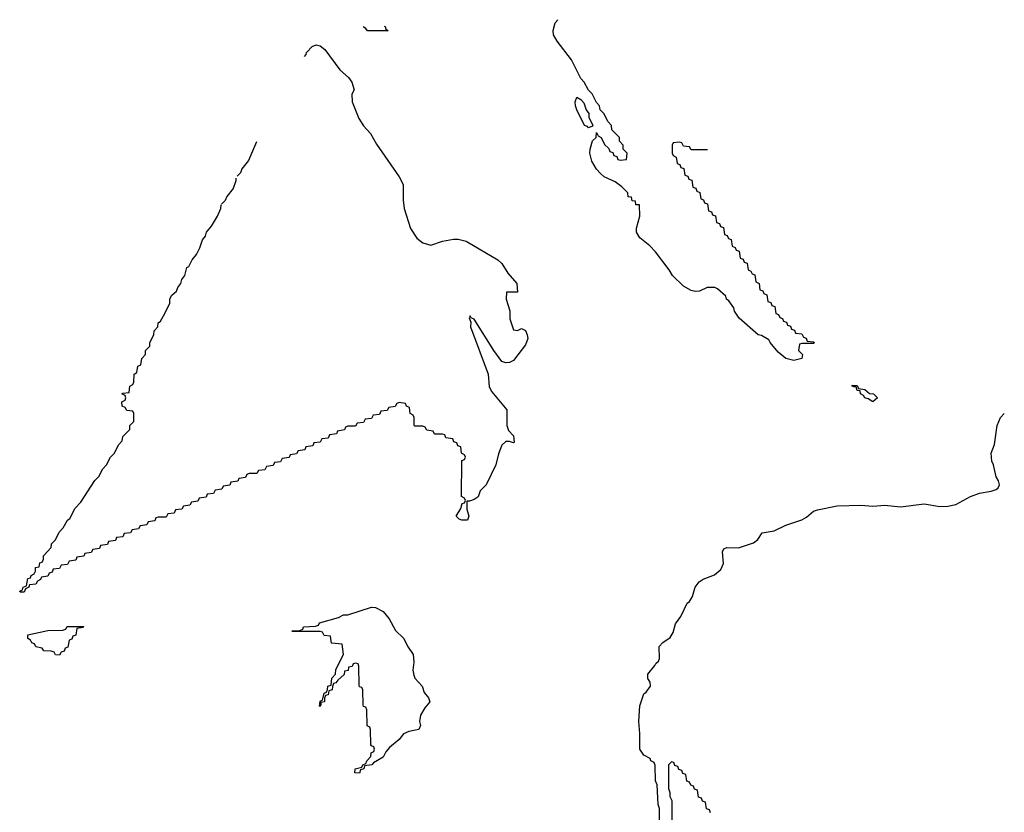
# Model space of a CAD drawing. Header units: inches. Extents: x 2604706 to 2755870, y 449242 to 584050.
# Tile 58 of 59: x 2750108 to 2755096, y 564730 to 568746. Entities that reach past the tile are written whole.
import ezdxf

# ---------------------------------------------------------------- set-up
doc = ezdxf.new("R2010")
doc.units = ezdxf.units.IN
doc.header["$MEASUREMENT"] = 0
doc.layers.add('C7556', color=7, linetype='Continuous')

msp = doc.modelspace()

# ---------------------------------------------------------------- linework, layer by layer
at = {"layer": 'C7556', "color": 6}
for points in [[(2753593, 568087), (2753510, 568086), (2753502, 568102), (2753470, 568106), (2753462, 568122), (2753450, 568126), (2753418, 568122), (2753414, 568110), (2753414, 568070), (2753418, 568058), (2753434, 568050), (2753438, 568018), (2753452.7, 568012.7), (2753458, 567998), (2753472.7, 567992.7), (2753478, 567958), (2753492.7, 567952.7), (2753498, 567938), (2753512.7, 567932.7), (2753518, 567898), (2753532.7, 567892.7), (2753538, 567878), (2753554, 567870), (2753558, 567838), (2753572.7, 567832.7), (2753578, 567818), (2753592.7, 567812.7), (2753598, 567778), (2753612.7, 567772.7), (2753618, 567758), (2753632.7, 567752.7), (2753638, 567718), (2753652.7, 567712.7), (2753658, 567698), (2753672.7, 567692.7), (2753678, 567658), (2753692.7, 567652.7), (2753698, 567638), (2753712.7, 567632.7), (2753718, 567598), (2753732.7, 567592.7), (2753738, 567578), (2753752.7, 567572.7), (2753758, 567538), (2753772.7, 567532.7), (2753778, 567518), (2753792.7, 567512.7), (2753798, 567478), (2753812.7, 567472.7), (2753818, 567458), (2753832.7, 567452.7), (2753838, 567418), (2753854, 567410), (2753858, 567378), (2753872.7, 567372.7), (2753878, 567358), (2753892.7, 567352.7), (2753898, 567318), (2753912.7, 567312.7), (2753918, 567298), (2753932.7, 567292.7), (2753938, 567258), (2753952.7, 567252.7), (2753958, 567238), (2753972.7, 567232.7), (2753978, 567218), (2753992.7, 567212.7), (2753998, 567198), (2754012.7, 567192.7), (2754018, 567178), (2754032.7, 567172.7), (2754038, 567158), (2754070, 567154), (2754078, 567138), (2754092.7, 567132.7), (2754098, 567118), (2754130, 567114), (2754134, 567110), (2754130, 567106), (2754070, 567106), (2754058, 567102), (2754054, 567070), (2754074, 567050), (2754070, 567028.7), (2754030, 567019), (2754010, 567023.7), (2753989.3, 567030), (2753950, 567061.2), (2753909.4, 567110), (2753903.2, 567123.2), (2753865.6, 567145.6), (2753849.4, 567150), (2753753.6, 567233.6), (2753730, 567268.7), (2753726, 567286), (2753701.2, 567321.2), (2753689.2, 567330), (2753684.7, 567344.7), (2753643.1, 567383.1), (2753628.9, 567388.9), (2753590, 567389), (2753552, 567370), (2753530, 567369.6), (2753510, 567374), (2753470, 567396.2), (2753415.1, 567450), (2753398.7, 567478.7), (2753329.4, 567570), (2753300.5, 567600.5), (2753250, 567641.2), (2753232.7, 567670), (2753232.7, 567690), (2753249.6, 567750), (2753247.3, 567807.3), (2753230, 567808.7), (2753227.3, 567827.3), (2753210, 567828.7), (2753207.3, 567847.3), (2753190, 567848.7), (2753189.1, 567869.1), (2753159, 567899), (2753124.5, 567924.5), (2753069.7, 567949.7), (2753050, 567966.6), (2753030, 567989.3), (2753005.6, 568030), (2752996.2, 568070), (2752998.4, 568090), (2753010, 568132), (2753028, 568150), (2753030, 568174), (2753038, 568158), (2753054, 568150), (2753070, 568114), (2753092.7, 568092.7), (2753098, 568078), (2753112.7, 568072.7), (2753118, 568058), (2753132.7, 568052.7), (2753138, 568038), (2753150, 568034), (2753182, 568038), (2753186, 568070), (2753166, 568090), (2753166, 568110), (2753146, 568130), (2753146, 568150), (2753108.4, 568188.4), (2753106, 568210), (2753088.4, 568228.4), (2753068, 568270), (2753048, 568290), (2753046, 568310), (2753030, 568326), (2753008, 568370), (2752989, 568389), (2752968, 568430), (2752950, 568448), (2752902.9, 568542.9), (2752830, 568637.2), (2752812, 568670), (2752810, 568691.3), (2752821.3, 568730), (2752833.8, 568746.2)], [(2751953.6, 568713.6), (2751962, 568710), (2751962, 568702), (2751974, 568690), (2751870, 568689), (2751862, 568702), (2751848, 568710)], [(2751550, 568560.5), (2751559.5, 568570), (2751560.3, 568579.7), (2751589.5, 568610.5), (2751610, 568619.3), (2751630, 568614.4), (2751654.4, 568594.4), (2751730, 568492.7), (2751773.7, 568453.7), (2751790.4, 568430), (2751802.8, 568390), (2751790.6, 568369.4), (2751792.2, 568330), (2751826.1, 568246.1), (2751849.1, 568209.1), (2751884.9, 568170), (2751915.5, 568115.5), (2752030, 567950.7), (2752050, 567911), (2752050.9, 567830.9), (2752056.3, 567790), (2752087.6, 567687.6), (2752119.6, 567639.6), (2752150, 567615.8), (2752190, 567603.1), (2752250, 567624.4), (2752305.4, 567634.6), (2752330, 567634.9), (2752370, 567624.2), (2752530.2, 567530.2), (2752550.4, 567510), (2752581.7, 567461.7), (2752626.8, 567410), (2752630, 567366), (2752574, 567366), (2752572, 567330), (2752590.7, 567270.7), (2752591.3, 567230), (2752610, 567174), (2752630, 567171.3), (2752650, 567181), (2752670, 567170.7), (2752679.5, 567150), (2752682, 567130), (2752670, 567099.3), (2752610, 567019.5), (2752590, 567009.6), (2752570, 567007.3), (2752550, 567014), (2752509.6, 567069.6), (2752410, 567228), (2752395.3, 567235.3), (2752390, 567246), (2752384.7, 567235.3), (2752392.7, 567212.7), (2752391.3, 567190), (2752480.5, 566950), (2752485.8, 566885.8), (2752499.9, 566859.9), (2752575.8, 566770), (2752576.3, 566690), (2752584.9, 566664.9), (2752610, 566638), (2752613.7, 566606.3), (2752610, 566602), (2752590, 566609.3), (2752570, 566609.2), (2752550.5, 566589.5), (2752534, 566546), (2752520.4, 566490), (2752470.4, 566390), (2752440.9, 566359.1), (2752430, 566329.2), (2752410, 566315.3), (2752387.3, 566307.3), (2752372.7, 566307.3), (2752373.7, 566266.3), (2752383, 566230), (2752376, 566210), (2752348, 566210), (2752335.1, 566215.1), (2752319, 566230), (2752342, 566270), (2752350, 566294), (2752362, 566298), (2752366, 566310), (2752362, 566322), (2752346, 566330), (2752348, 566512), (2752362, 566518), (2752366, 566530), (2752362, 566542), (2752346, 566550), (2752342, 566582), (2752327.3, 566587.3), (2752322, 566602), (2752307.3, 566607.3), (2752302, 566622), (2752267.3, 566627.3), (2752262, 566642), (2752250, 566646), (2752210, 566646), (2752202, 566662), (2752170, 566666), (2752162, 566682), (2752150, 566686), (2752110, 566686), (2752106, 566690), (2752106, 566730), (2752102, 566742), (2752086, 566750), (2752082, 566782), (2752067.3, 566787.3), (2752062, 566802), (2752030, 566806), (2752018, 566802), (2752010, 566786), (2751978, 566782), (2751970, 566766), (2751938, 566762), (2751930, 566746), (2751898, 566742), (2751890, 566726), (2751858, 566722), (2751850, 566706), (2751818, 566702), (2751810, 566686), (2751770, 566686), (2751758, 566682), (2751752.7, 566667.3), (2751718, 566662), (2751712.7, 566647.3), (2751678, 566642), (2751670, 566626), (2751638, 566622), (2751630, 566606), (2751598, 566602), (2751592.7, 566587.3), (2751558, 566582), (2751552.7, 566567.3), (2751518, 566562), (2751510, 566546), (2751478, 566542), (2751472.7, 566527.3), (2751438, 566522), (2751430, 566506), (2751398, 566502), (2751392.7, 566487.3), (2751358, 566482), (2751350, 566466), (2751318, 566462), (2751310, 566446), (2751270, 566446), (2751258, 566442), (2751252.7, 566427.3), (2751218, 566422), (2751212.7, 566407.3), (2751178, 566402), (2751172.7, 566387.3), (2751138, 566382), (2751132.7, 566367.3), (2751098, 566362), (2751090, 566346), (2751058, 566342), (2751052.7, 566327.3), (2751018, 566322), (2751010, 566306), (2750978, 566302), (2750970, 566286), (2750938, 566282), (2750930, 566266), (2750898, 566262), (2750890, 566246), (2750858, 566242), (2750850, 566226), (2750810, 566226), (2750798, 566222), (2750792.7, 566207.3), (2750758, 566202), (2750752.7, 566187.3), (2750718, 566182), (2750710, 566166), (2750678, 566162), (2750670, 566146), (2750638, 566142), (2750630, 566126), (2750598, 566122), (2750592.7, 566107.3), (2750558, 566102), (2750552.7, 566087.3), (2750518, 566082), (2750512.7, 566067.3), (2750478, 566062), (2750470, 566046), (2750438, 566042), (2750432.7, 566027.3), (2750398, 566022), (2750392.7, 566007.3), (2750358, 566002), (2750350, 565986), (2750318, 565982), (2750310, 565966), (2750278, 565962), (2750272.7, 565947.3), (2750258, 565942), (2750250, 565926), (2750218, 565922), (2750214, 565910), (2750198, 565902), (2750190, 565886), (2750158, 565882), (2750154, 565870), (2750138, 565862), (2750130, 565846), (2750110, 565846), (2750108, 565850), (2750122, 565858), (2750126, 565870), (2750142, 565878), (2750150, 565914), (2750162, 565918), (2750166, 565930), (2750182, 565938), (2750188, 565952), (2750188.7, 565970), (2750206, 565974), (2750210, 565994), (2750222, 565998), (2750228, 566012), (2750228.7, 566030), (2750268, 566072), (2750268.7, 566090), (2750289, 566111), (2750308.7, 566150), (2750329, 566171), (2750349.4, 566210.6), (2750362, 566218), (2750389.3, 566270.7), (2750418, 566302), (2750489.1, 566410.9), (2750508.9, 566431.1), (2750529.1, 566470.9), (2750548, 566490), (2750568, 566530), (2750588, 566550), (2750608.4, 566591.6), (2750627.3, 566612.7), (2750630, 566634), (2750666, 566670), (2750666, 566690), (2750686, 566710), (2750686, 566750), (2750682, 566762), (2750650, 566766), (2750642, 566782), (2750627.3, 566787.3), (2750626, 566810), (2750642, 566818), (2750646, 566830), (2750642, 566842), (2750626, 566850), (2750630, 566854), (2750662, 566858), (2750666, 566890), (2750682, 566898), (2750686, 566910), (2750688, 566950), (2750702, 566958), (2750706, 566990), (2750722, 566998), (2750726, 567030), (2750746, 567050), (2750746, 567070), (2750767.3, 567092.7), (2750768, 567110), (2750788, 567150), (2750788.7, 567170), (2750808, 567190), (2750809, 567210), (2750822, 567218), (2750843.1, 567256.9), (2750868, 567310), (2750868, 567332), (2750878, 567350), (2750902, 567370), (2750909, 567390), (2750924, 567410), (2750929.2, 567430), (2750944, 567450), (2750955.3, 567490), (2750964.1, 567495.9), (2750981.2, 567530), (2751003.2, 567556.8), (2751021.2, 567590), (2751034, 567630), (2751049.3, 567650), (2751054, 567670), (2751079.5, 567700.5), (2751109.3, 567750), (2751126.6, 567790), (2751128.8, 567808.8)], [(2751307, 568127), (2751267.8, 568032.2), (2751233.2, 567990), (2751226, 567970), (2751210, 567954)], [(2751202.8, 567942.8), (2751203.7, 567930), (2751189.4, 567890), (2751157.2, 567850), (2751149.4, 567830), (2751130, 567810.6)], [(2753350, 564688.7), (2753349.2, 564749.2), (2753342, 564770), (2753338, 564870), (2753328.7, 564890), (2753327.3, 564967.3), (2753322, 564982), (2753306, 564990), (2753302, 565002), (2753270, 565019), (2753249.8, 565050), (2753249.8, 565130), (2753243.9, 565190), (2753249.8, 565270), (2753270, 565330.5), (2753281.6, 565338.4), (2753304, 565370), (2753301.2, 565390), (2753290, 565408.7), (2753290, 565430.7), (2753326.3, 565473.7), (2753330, 565484.7), (2753343.7, 565496.3), (2753349.4, 565510), (2753347.6, 565570), (2753366.6, 565590), (2753403.6, 565616.4), (2753418.7, 565641.3), (2753430, 565684.7), (2753457.4, 565722.6), (2753489.7, 565790), (2753501.2, 565798.8), (2753515.9, 565824.1), (2753530, 565870.8), (2753550, 565897.3), (2753570, 565910.5), (2753627.3, 565932.7), (2753659.6, 565960.4), (2753673.2, 565990), (2753668.7, 566050), (2753675.3, 566064.7), (2753690, 566071), (2753750, 566070.6), (2753825.1, 566094.9), (2753847.5, 566112.5), (2753870, 566146.8), (2753930, 566155.5), (2753990, 566185.5), (2754070, 566212.4), (2754094.7, 566225.3), (2754130, 566255.5), (2754150, 566263), (2754250, 566283), (2754370, 566285.5), (2754430, 566280.5), (2754490, 566286), (2754570, 566277.6), (2754690, 566293.7), (2754770, 566279.5), (2754810, 566281.3), (2754850, 566290.4), (2754925.2, 566330), (2754970, 566346.4), (2755030, 566356.4), (2755054.3, 566365.7), (2755065.6, 566374.4), (2755071.8, 566390), (2755067.3, 566410), (2755054.5, 566430), (2755042, 566490), (2755032.3, 566510), (2755029.6, 566550), (2755046.5, 566593.5), (2755059.6, 566690), (2755076, 566730), (2755096, 566750)], [(2753607.3, 564727.3), (2753602, 564742), (2753587.3, 564747.3), (2753582, 564782), (2753567.3, 564787.3), (2753562, 564802), (2753547.3, 564807.3), (2753542, 564842), (2753527.3, 564847.3), (2753522, 564862), (2753507.3, 564867.3), (2753502, 564882), (2753487.3, 564887.3), (2753482, 564922), (2753467.3, 564927.3), (2753462, 564942), (2753447.3, 564947.3), (2753442, 564962), (2753427.3, 564967.3), (2753422, 564982), (2753410, 564986), (2753394, 564970), (2753394, 564850), (2753402, 564830), (2753402, 564810), (2753411.3, 564790), (2753411.3, 564690)]]:
    msp.add_lwpolyline(points, dxfattribs=at)
for points in [[(2752990, 568198), (2752985.2, 568205.2), (2752969.4, 568210), (2752930, 568289), (2752923.7, 568310), (2752922.7, 568330), (2752930, 568354), (2752950, 568342), (2752965.4, 568325.4), (2752978, 568290), (2752991, 568271), (2752992, 568250), (2753011.6, 568211.6), (2753010, 568206)], [(2754430, 566809.5), (2754405.6, 566825.6), (2754388.7, 566830), (2754382, 566842), (2754368, 566850), (2754366, 566866), (2754350, 566868), (2754346, 566886), (2754334, 566886), (2754326, 566890), (2754326, 566894), (2754350, 566892), (2754358, 566878), (2754390, 566872), (2754412.7, 566852.7), (2754434, 566850), (2754454, 566830)], [(2751830, 564929), (2751806, 564930), (2751808, 564950), (2751842, 564958), (2751846, 564970), (2751862, 564978), (2751866, 564990), (2751887.3, 565012.7), (2751888.4, 565031.6), (2751902, 565038), (2751906, 565050), (2751902, 565062), (2751890, 565066), (2751887.3, 565072.7), (2751886, 565150), (2751882, 565162), (2751868.4, 565168.4), (2751866, 565250), (2751862, 565262), (2751850, 565266), (2751847.3, 565272.7), (2751846, 565350), (2751842, 565362), (2751830, 565366), (2751827.3, 565372.7), (2751826, 565470), (2751822, 565482), (2751810, 565486), (2751798, 565482), (2751792, 565468), (2751774, 565466), (2751771.3, 565448.7), (2751754, 565446), (2751751.1, 565428.9), (2751719.6, 565400.4), (2751710, 565386), (2751698, 565382), (2751692, 565368), (2751691.3, 565350), (2751674, 565346), (2751670, 565326), (2751658, 565322), (2751652, 565308), (2751651.3, 565290), (2751634, 565286), (2751634, 565274), (2751626, 565266), (2751630, 565294), (2751642, 565298), (2751650, 565334), (2751662, 565338), (2751668, 565352), (2751668.7, 565370), (2751686, 565374), (2751688.7, 565410), (2751708, 565430), (2751710, 565454), (2751748, 565530), (2751742, 565582), (2751687.3, 565587.3), (2751682, 565622), (2751650, 565626), (2751642, 565642), (2751630, 565646), (2751490, 565646), (2751486, 565650), (2751528, 565652), (2751542, 565658), (2751546, 565670), (2751607.3, 565672.7), (2751622, 565678), (2751626, 565690), (2751722.7, 565717.3), (2751748, 565730), (2751770, 565730.6), (2751890, 565770.3), (2751910, 565768), (2751950, 565747.7), (2751979.3, 565710), (2752011.8, 565651.8), (2752054.4, 565610), (2752071.9, 565571.9), (2752101.6, 565530), (2752104.9, 565490), (2752099.3, 565450), (2752104.4, 565424.4), (2752110.4, 565410.4), (2752146.8, 565370), (2752156.4, 565336.4), (2752178.8, 565310), (2752186, 565290), (2752160.5, 565259.5), (2752138.5, 565221.5), (2752132.7, 565190), (2752138, 565170), (2752130.8, 565150), (2752079.8, 565140.2), (2752053, 565127), (2752030, 565099), (2751981.6, 565058.4), (2751963.5, 565036.5), (2751950, 565009.3), (2751899.6, 564980.4), (2751891.3, 564970), (2751854, 564966), (2751852, 564950), (2751834, 564946)], [(2750310, 565526), (2750288.7, 565528.7), (2750282, 565542), (2750267.3, 565547.3), (2750230, 565548), (2750222, 565562), (2750190, 565568), (2750183.1, 565583.1), (2750170, 565589), (2750162.7, 565602.7), (2750149, 565610), (2750148.7, 565630), (2750250, 565650.7), (2750327.3, 565652.7), (2750342, 565658), (2750346, 565670), (2750350, 565670.7), (2750432, 565672), (2750430, 565666), (2750398, 565662), (2750392.7, 565627.3), (2750378, 565622), (2750372.7, 565607.3), (2750358, 565602), (2750352.7, 565567.3), (2750338, 565562), (2750332.7, 565547.3), (2750318, 565542)]]:
    msp.add_lwpolyline(points, close=True, dxfattribs=at)

doc.saveas('drawing.dxf')
